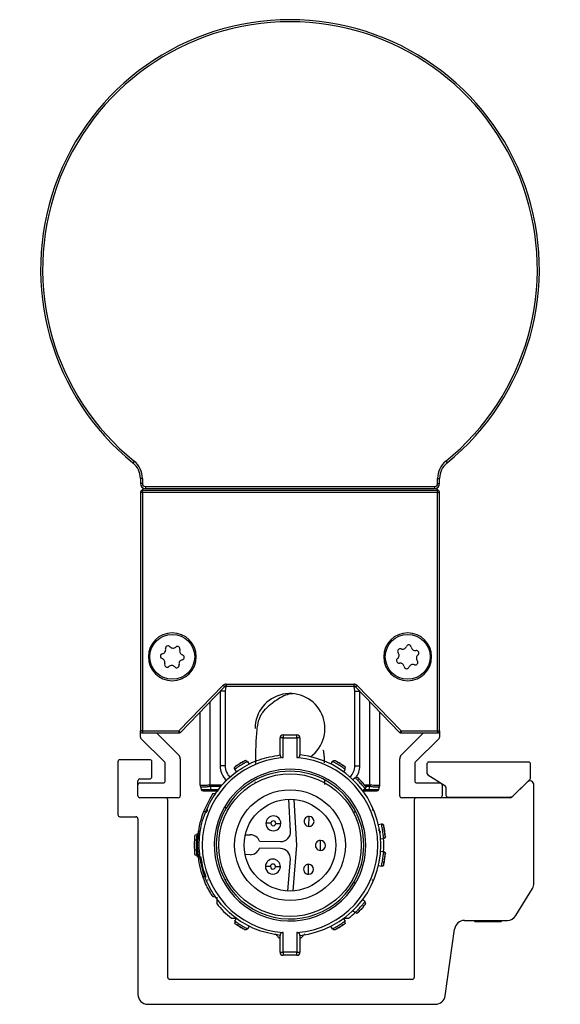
# Model space of a CAD drawing. Header units: millimetres. Extents: x -791 to 2460, y 405 to 804.
# Tile 1 of 14: x -791 to -737, y 570 to 669. Entities that reach past the tile are written whole.
import ezdxf

# ---------------------------------------------------------------- set-up
doc = ezdxf.new("R2010")
doc.units = ezdxf.units.MM

# ---------------------------------------------------------------- blocks, each defined once
blk = doc.blocks.new('Drawing View3')
at = {"color": 7, "linetype": 'Continuous', "lineweight": 25}
for p, q in [((-15.922, 23.298), (-16.048, 23.143)), ((15.307, 23.298), (15.433, 23.143)), ((-15.108, 21.589), (-15.308, 21.589)), ((-15.308, 21.589), (-15.308, 21.064)), ((-15.108, 21.064), (-15.308, 21.064)), ((-15.108, 21.589), (-15.108, 21.064)), ((-14.808, 20.764), (14.192, 20.764)), ((-14.808, 20.764), (-14.808, 20.564)), ((14.192, 20.764), (14.192, 20.564)), ((14.492, 21.064), (14.492, 21.589)), ((14.492, 21.589), (14.692, 21.589)), ((14.492, 21.064), (14.692, 21.064)), ((14.692, 21.064), (14.692, 21.589)), ((14.693, 21.064), (14.693, 21.589)), ((-15.307, 20.164), (-15.307, -3.736)), ((-15.107, 20.164), (-15.307, 20.164)), ((-15.107, 20.164), (-15.107, 20.364)), ((14.493, 20.364), (-15.107, 20.364)), ((14.493, 20.164), (-15.107, 20.164)), ((-15.107, 20.164), (-15.107, -3.736)), ((-14.808, 20.564), (14.192, 20.564)), ((14.493, 20.164), (14.493, 20.364)), ((14.493, -3.736), (14.493, 20.164)), ((14.493, 20.164), (14.693, 20.164)), ((14.693, -3.736), (14.693, 20.164)), ((-14.507, 3.698), (-14.357, 3.698)), ((-9.707, 3.698), (-9.857, 3.698)), ((9.093, 3.698), (9.243, 3.698)), ((13.893, 3.698), (13.743, 3.698)), ((-11.442, -3.736), (-7.01, 0.842)), ((-11.298, -3.875), (-6.866, 0.703)), ((-7.307, 0.247), (-7.307, -7.236)), ((-6.807, 0.264), (-7.291, 0.264)), ((-7.01, 0.842), (-6.866, 0.703)), ((-6.807, 0.264), (-6.807, -7.236)), ((-6.722, 0.964), (6.108, 0.964)), ((-6.722, 0.964), (-6.722, 0.764)), ((-6.722, 0.764), (6.108, 0.764)), ((6.108, 0.964), (6.108, 0.764)), ((6.193, -7.236), (6.193, 0.264)), ((6.193, 0.264), (6.677, 0.264)), ((6.395, 0.842), (6.252, 0.703)), ((6.252, 0.703), (10.684, -3.875)), ((6.395, 0.842), (10.828, -3.736)), ((6.693, -7.236), (6.693, 0.247)), ((-8.307, -9.171), (-8.307, -0.786)), ((7.693, -9.171), (7.693, -0.786)), ((-9.307, -9.171), (-9.307, -1.819)), ((8.693, -9.171), (8.693, -1.819)), ((-15.107, -3.736), (-15.307, -3.736)), ((-15.307, -4.353), (-15.307, -3.736)), ((-15.107, -3.736), (-11.442, -3.736)), ((-15.107, -3.736), (-15.107, -3.936)), ((-15.107, -3.936), (-11.442, -3.936)), ((-13.686, -3.936), (-11.454, -6.168)), ((-11.442, -3.736), (-11.442, -3.936)), ((-11.442, -3.736), (-11.298, -3.875)), ((10.828, -3.736), (10.684, -3.875)), ((10.828, -3.736), (14.493, -3.736)), ((10.828, -3.736), (10.828, -3.936)), ((10.828, -3.936), (14.493, -3.936)), ((10.839, -6.168), (13.071, -3.936)), ((14.493, -3.736), (14.693, -3.736)), ((14.493, -3.736), (14.493, -3.936)), ((14.693, -3.736), (14.693, -4.353)), ((-12.866, -6.877), (-15.249, -4.494)), ((-1.307, -6.137), (-1.307, -4.437)), ((-1.007, -4.437), (-1.307, -4.437)), ((-1.007, -4.137), (-1.007, -4.437)), ((-1.007, -4.137), (0.393, -4.137)), ((-1.007, -6.409), (-1.007, -4.437)), ((-1.007, -4.437), (0.393, -4.437)), ((0.393, -4.437), (0.393, -6.409)), ((0.693, -4.437), (0.393, -4.437)), ((0.693, -4.437), (0.693, -6.137)), ((14.634, -4.494), (12.251, -6.877)), ((-17.557, -6.819), (-17.557, -12.136)), ((-14.359, -6.619), (-17.357, -6.619)), ((-14.159, -8.336), (-14.159, -6.819)), ((-11.307, -6.522), (-11.307, -10.236)), ((-4.571, -6.789), (-4.406, -7.057)), ((3.792, -7.057), (3.956, -6.789)), ((4.144, -6.695), (4.142, -6.694)), ((10.693, -10.236), (10.693, -6.522)), ((23.617, -6.86), (13.604, -6.86)), ((-12.807, -8.736), (-12.807, -7.019)), ((-6.807, -7.236), (-7.307, -7.236)), ((-5.848, -7.362), (-5.85, -7.364)), ((-5.685, -7.841), (-5.85, -7.572)), ((5.235, -7.572), (5.071, -7.841)), ((6.193, -7.236), (6.693, -7.236)), ((12.193, -7.019), (12.193, -8.736)), ((13.404, -7.06), (13.404, -7.95)), ((23.817, -8.421), (23.817, -7.06)), ((-15.557, -9.136), (-15.557, -8.736)), ((-15.357, -8.536), (-14.359, -8.536)), ((-3.796, -8.823), (-3.796, -8.959)), ((3.183, -9.099), (3.18, -8.656)), ((5.988, -8.61), (6.224, -8.402)), ((13.498, -8.119), (15.224, -9.202)), ((23.461, -8.859), (21.936, -10.378)), ((22.1, -10.214), (23.759, -8.562)), ((-15.557, -10.236), (-15.557, -9.136)), ((-15.357, -8.936), (-13.007, -8.936)), ((-9.307, -9.169), (-9.303, -9.236)), ((-9.306, -9.203), (-9.303, -9.236)), ((-9.29, -9.301), (-9.213, -9.588)), ((-9.02, -9.736), (-8.98, -9.736)), ((-8.324, -9.301), (-8.247, -9.588)), ((-8.307, -9.3), (-8.322, -9.301)), ((-7.099, -9.171), (-8.307, -9.171)), ((-7.195, -9.3), (-8.307, -9.3)), ((-8.247, -9.736), (-8.247, -9.588)), ((-8.247, -9.588), (-7.41, -9.588)), ((-8.247, -9.736), (-7.521, -9.736)), ((7.218, -9.525), (6.982, -9.734)), ((6.984, -9.736), (7.633, -9.736)), ((7.147, -9.588), (7.633, -9.588)), ((7.693, -9.171), (7.178, -9.171)), ((7.693, -9.3), (7.26, -9.3)), ((7.633, -9.588), (7.71, -9.301)), ((7.693, -9.171), (7.693, -9.3)), ((7.71, -9.301), (7.693, -9.3)), ((8.599, -9.588), (8.675, -9.301)), ((8.689, -9.236), (8.693, -9.169)), ((8.693, -9.171), (8.693, -9.171)), ((12.393, -8.936), (14.743, -8.936)), ((14.943, -9.136), (14.943, -10.236)), ((15.318, -9.37), (15.323, -10.161)), ((24.143, -18.993), (24.143, -9.142)), ((-11.507, -10.436), (-15.357, -10.436)), ((-12.557, -28.436), (-12.557, -10.636)), ((-8.361, -10.531), (-8.973, -11.807)), ((-8.035, -10.007), (-8.361, -10.531)), ((-8.035, -10.007), (-7.793, -10.007)), ((-0.241, -13.767), (-0.415, -10.583)), ((0.086, -10.598), (0.337, -15.188)), ((14.743, -10.436), (10.893, -10.436)), ((12.143, -10.636), (12.143, -28.436)), ((21.795, -10.436), (14.743, -10.436)), ((15.523, -10.36), (21.747, -10.36)), ((18.043, -10.36), (18.043, -10.436)), ((21.043, -10.436), (21.043, -10.36)), ((-8.973, -11.807), (-8.758, -11.807)), ((-8.566, -11.691), (-8.705, -11.945)), ((-6.716, -11.481), (-6.889, -11.381)), ((6.195, -11.941), (6.114, -11.799)), ((-17.357, -12.336), (-15.757, -12.336)), ((-15.557, -12.536), (-15.557, -30.136)), ((1.595, -13.301), (1.605, -12.301)), ((-9.493, -13.731), (-9.607, -15.181)), ((8.551, -13.099), (8.863, -13.053)), ((9.055, -13.136), (9.055, -13.134)), ((-9.694, -14.681), (-9.894, -14.681)), ((-9.654, -14.181), (-9.855, -14.181)), ((-9.514, -13.998), (-9.648, -14.124)), ((-9.549, -14.147), (-9.607, -15.182)), ((-9.549, -14.147), (-9.348, -14.147)), ((-4.786, -14.134), (-4.296, -14.139)), ((-3.367, -14.799), (-1.25, -14.822)), ((2.737, -15.714), (2.748, -14.714)), ((9.084, -14.536), (8.773, -14.583)), ((-9.694, -15.681), (-9.894, -15.681)), ((-9.607, -15.181), (-9.493, -16.631)), ((-9.607, -15.182), (-9.407, -15.182)), ((-9.607, -15.182), (-9.549, -16.217)), ((-7.444, -15.181), (-7.457, -15.181)), ((-1.258, -15.521), (-3.374, -15.499)), ((0.337, -15.188), (-0.01, -19.772)), ((8.773, -15.78), (9.084, -15.827)), ((-9.654, -16.181), (-9.855, -16.181)), ((-9.648, -16.239), (-9.514, -16.365)), ((-9.549, -16.217), (-9.348, -16.217)), ((-4.318, -16.139), (-4.807, -16.134)), ((-0.512, -19.777), (-0.271, -16.597)), ((9.244, -15.963), (9.244, -15.961)), ((1.544, -18.101), (1.555, -17.101)), ((8.863, -17.31), (8.551, -17.264)), ((-9.07, -18.296), (-8.858, -18.296)), ((-6.728, -18.564), (-6.698, -18.618)), ((7.951, -18.626), (7.951, -18.672)), ((6.101, -18.881), (6.275, -18.981)), ((22.342, -22.247), (23.998, -19.511)), ((-7.786, -20.366), (-8.028, -20.366)), ((6.981, -20.63), (7.217, -20.839)), ((7.276, -21.045), (7.242, -21.111)), ((-5.85, -22.791), (-5.685, -22.522)), ((5.071, -22.522), (5.235, -22.791)), ((6.225, -21.96), (5.989, -21.752)), ((-4.759, -23.668), (-4.757, -23.669)), ((-4.406, -23.306), (-4.571, -23.574)), ((3.956, -23.574), (3.792, -23.306)), ((15.253, -30.275), (16.194, -23.59)), ((17.185, -22.73), (21.486, -22.73)), ((18.112, -22.73), (18.243, -22.86)), ((20.843, -22.86), (18.243, -22.86)), ((20.843, -22.86), (20.973, -22.73)), ((-1.307, -25.926), (-1.307, -24.226)), ((-1.007, -25.926), (-1.007, -23.954)), ((0.393, -23.954), (0.393, -25.926)), ((0.693, -24.226), (0.693, -25.926)), ((-1.307, -25.926), (-1.007, -25.926)), ((0.393, -25.926), (-1.007, -25.926)), ((0.393, -26.226), (-1.007, -26.226)), ((0.393, -26.226), (0.393, -25.926)), ((11.943, -28.636), (-12.357, -28.636)), ((-14.557, -31.136), (14.262, -31.136))]:
    blk.add_line(p, q, dxfattribs=at)
at = {"color": 7, "linetype": 'Continuous', "lineweight": 25, "flags": 128}
for points in [[(-6.721, 0.764), (-6.778, 0.556), (-6.807, 0.264)], [(6.193, 0.264), (6.164, 0.556), (6.107, 0.764)], [(0.393, -4.437), (0.393, -4.378), (0.393, -4.322), (0.393, -4.27), (0.393, -4.224), (0.393, -4.187), (0.393, -4.159), (0.393, -4.142), (0.393, -4.137)], [(-8.307, -9.171), (-8.307, -9.187), (-8.307, -9.203), (-8.307, -9.22), (-8.307, -9.236), (-8.307, -9.252), (-8.307, -9.268), (-8.307, -9.284), (-8.307, -9.3)], [(7.633, -9.736), (7.633, -9.734), (7.633, -9.726), (7.633, -9.713), (7.633, -9.695), (7.633, -9.673), (7.633, -9.648), (7.633, -9.619), (7.633, -9.588)], [(-2.227, -12.994), (-2.325, -12.993), (-2.419, -12.992), (-2.505, -12.991), (-2.581, -12.99), (-2.643, -12.99), (-2.689, -12.989), (-2.718, -12.989), (-2.727, -12.989)], [(-1.727, -12.999), (-1.63, -13), (-1.536, -13.001), (-1.45, -13.002), (-1.374, -13.003), (-1.312, -13.004), (-1.265, -13.004), (-1.237, -13.005), (-1.227, -13.005)], [(-2.273, -17.328), (-2.371, -17.327), (-2.464, -17.326), (-2.551, -17.325), (-2.627, -17.324), (-2.689, -17.324), (-2.735, -17.323), (-2.763, -17.323), (-2.773, -17.323)], [(-1.773, -17.333), (-1.675, -17.334), (-1.582, -17.335), (-1.495, -17.336), (-1.419, -17.337), (-1.357, -17.338), (-1.311, -17.338), (-1.283, -17.338), (-1.273, -17.338)], [(-1.007, -25.926), (-1.007, -25.985), (-1.007, -26.041), (-1.007, -26.093), (-1.007, -26.139), (-1.007, -26.176), (-1.007, -26.204), (-1.007, -26.221), (-1.007, -26.226)], [(0.393, -25.926), (0.451, -25.926), (0.508, -25.926), (0.559, -25.926), (0.605, -25.926), (0.642, -25.926), (0.67, -25.926), (0.687, -25.926), (0.693, -25.926)]]:
    blk.add_lwpolyline(points, dxfattribs=at)
at = {"color": 7, "linetype": 'Continuous', "lineweight": 25}
for centre, radius in [((-12.107, 3.698), 2.25), ((11.493, 3.698), 2.25), ((-0.307, -15.181), 7.15), ((-0.307, -15.181), 5.55), ((-0.307, -15.181), 4.6)]:
    blk.add_circle(centre, radius, dxfattribs=at)
for centre, radius, start, end in [((-0.308, 42.565), 25, 309.0228, 230.9772), ((-0.308, 42.565), 24.8, 309.0228, 230.9772), ((-17.308, 21.589), 2, 0, 50.9772), ((-17.308, 21.589), 2.2, 0, 50.9772), ((16.692, 21.589), 2.2, 129.0228, 180), ((16.692, 21.589), 2, 129.0228, 180), ((16.693, 21.589), 2, 129.02395, 180.00115), ((-14.808, 21.064), 0.5, 180, 270), ((-14.808, 21.064), 0.3, 180, 270), ((14.192, 21.064), 0.3, 270, 0), ((14.192, 21.064), 0.5, 270, 0), ((-15.107, 20.164), 0.2, 90, 180), ((-14.807, 20.064), 0.5, 92.02207, 150.15859), ((-14.807, 21.064), 0.5, 235.97178, 267.97793), ((14.193, 20.064), 0.5, 29.84141, 89.48046), ((14.493, 20.164), 0.2, 360, 90), ((-12.107, 3.698), 2.4, 0, 180), ((11.493, 3.698), 2.4, 0, 180), ((-13.056, 3.75), 0.25, 101.69612, 252.06389), ((-13.192, 4.406), 0.42, 281.69612, 12.06389), ((-12.537, 4.546), 0.25, 41.69612, 192.06389), ((-12.037, 4.991), 0.42, 221.69612, 312.06389), ((-11.588, 4.494), 0.25, 341.69612, 132.06389), ((-10.952, 4.284), 0.42, 161.69612, 252.06389), ((10.206, 3.844), 0.42, 308.33479, 38.70256), ((10.729, 4.263), 0.25, 68.33479, 218.70256), ((10.976, 4.886), 0.42, 248.33479, 338.70256), ((11.6, 4.642), 0.25, 8.33479, 158.70256), ((12.263, 4.739), 0.42, 188.33479, 278.70256), ((12.364, 4.077), 0.25, 308.33479, 98.70256), ((-12.107, 3.698), 2.4, 180, 0), ((-13.262, 3.113), 0.42, 341.69612, 72.06389), ((-12.626, 2.902), 0.25, 161.69612, 312.06389), ((-11.023, 2.991), 0.42, 101.69612, 192.06389), ((-11.158, 3.646), 0.25, 281.69612, 72.06389), ((11.493, 3.698), 2.4, 180, 0), ((10.621, 3.319), 0.25, 128.33479, 278.70256), ((10.723, 2.657), 0.42, 8.33479, 98.70256), ((12.257, 3.133), 0.25, 248.33479, 38.70256), ((12.78, 3.552), 0.42, 128.33479, 218.70256), ((-12.178, 2.405), 0.42, 41.69612, 132.06389), ((-11.678, 2.851), 0.25, 221.69612, 12.06389), ((11.386, 2.754), 0.25, 188.33479, 338.70256), ((12.01, 2.511), 0.42, 68.33479, 158.70256), ((-6.722, 0.564), 0.4, 90, 135.9254), ((-6.722, 0.564), 0.2, 90, 135.9254), ((-0.307, -3.486), 3.5, 306.02066, 180), ((6.108, 0.564), 0.4, 44.0746, 90), ((6.108, 0.564), 0.2, 44.0746, 90), ((-15.107, -3.736), 0.2, 180, 270), ((-11.442, -3.736), 0.2, 270, 315.9254), ((10.828, -3.736), 0.2, 224.0746, 270), ((14.493, -3.736), 0.2, 270, 0), ((-15.107, -4.353), 0.2, 180, 225), ((-1.007, -4.437), 0.3, 89.99997, 180), ((0.393, -4.437), 0.3, 360, 90.00004), ((14.493, -4.353), 0.2, 315, 360), ((-17.357, -6.819), 0.2, 90, 180), ((-14.359, -6.819), 0.2, 0, 90), ((-13.007, -7.019), 0.2, 0, 45), ((-11.807, -6.522), 0.5, 0, 45), ((-0.307, -15.182), 8.8, 94.56248, 265.43752), ((-0.307, -15.181), 8.8, 274.56251, 85.43749), ((-0.307, -15.181), 9.1, 276.30904, 83.69098), ((11.193, -6.522), 0.5, 135, 180), ((12.393, -7.019), 0.2, 135, 180), ((13.604, -7.06), 0.2, 90.00164, 180), ((23.617, -7.06), 0.2, 0, 90), ((-5.307, -7.236), 2, 180, 227.56994), ((-0.307, -15.181), 7.6, 330, 150), ((-5.307, -7.236), 1.5, 180, 230.24634), ((-0.307, -15.181), 7.4, 330, 150), ((4.693, -7.236), 1.5, 312.23873, 0), ((4.693, -7.236), 2, 322.59265, 0), ((-15.357, -8.736), 0.2, 90, 180), ((-14.359, -8.336), 0.2, 270, 0), ((-13.007, -8.736), 0.2, 270, 0), ((12.393, -8.736), 0.2, 180, 270), ((13.604, -7.95), 0.2, 180, 237.90688), ((23.743, -9.142), 0.4, 0, 134.88967), ((23.617, -8.421), 0.2, 314.88961, 0), ((-15.357, -9.136), 0.2, 90, 180), ((-8.807, -9.171), 0.5, 180, 195), ((-8.815, -9.174), 0.492, 179.75731, 194.99826), ((-9.02, -9.536), 0.2, 195, 270), ((6.135, -7.362), 14.588, 187.12412, 187.63671), ((-6.75, -7.362), 14.589, 352.3633, 352.87589), ((8.405, -9.536), 0.2, 270, 345), ((8.2, -9.174), 0.492, 345.00174, 0.24269), ((8.193, -9.171), 0.5, 345, 0), ((14.743, -9.136), 0.2, 0, 90), ((15.118, -9.371), 0.2, 0.37164, 57.90688), ((-15.357, -10.236), 0.2, 180, 270), ((-12.757, -10.636), 0.2, 0, 90), ((-11.507, -10.236), 0.2, 270, 360), ((10.893, -10.236), 0.2, 180, 270), ((12.343, -10.636), 0.2, 90, 180), ((14.743, -10.236), 0.2, 270, 360), ((15.523, -10.16), 0.2, 180.37392, 270), ((21.747, -9.86), 0.5, 270, 314.8898), ((21.795, -10.236), 0.2, 270, 314.88967), ((-0.307, -15.181), 9.3, 158.72386, 173.6126), ((-0.307, -15.181), 7.6, 150, 330), ((-0.307, -15.181), 7.4, 150, 330), ((-17.357, -12.136), 0.2, 180, 270), ((-15.757, -12.536), 0.2, 0, 90), ((-1.977, -12.997), 0.75, 359.3969, 179.3969), ((-1.977, -12.997), 0.25, 359.3969, 179.3969), ((1.6, -12.801), 0.5, 89.3969, 269.3969), ((1.6, -12.801), 0.5, 269.3969, 89.3969), ((-1.977, -12.997), 0.75, 179.3969, 359.3969), ((-1.977, -12.997), 0.25, 179.3969, 359.3969), ((-1.24, -13.822), 1, 269.3969, 3.12517), ((-0.307, -15.181), 9.6, 177.01449, 182.98551), ((-0.307, -15.181), 9.6, 174.02084, 177.01449), ((-0.307, -15.181), 9.4, 173.54253, 186.4574), ((-4.307, -15.139), 1, 19.88422, 89.3969), ((2.743, -15.214), 0.5, 89.3969, 269.3969), ((2.743, -15.214), 0.5, 269.3969, 89.3969), ((-0.307, -15.181), 9.4, 355.97084, 4.24355), ((-0.307, -15.181), 9.6, 182.98551, 185.97916), ((-4.307, -15.139), 1, 269.3969, 338.90959), ((-1.268, -16.521), 1, 355.66864, 89.3969), ((-0.307, -15.181), 9.3, 187.40695, 201.71175), ((-2.023, -17.331), 0.75, 359.3969, 179.3969), ((-2.023, -17.331), 0.75, 179.3969, 359.3969), ((-2.023, -17.331), 0.25, 359.3969, 179.3969), ((-2.023, -17.331), 0.25, 179.3969, 359.3969), ((1.55, -17.601), 0.5, 89.3969, 269.3969), ((1.55, -17.601), 0.5, 269.3969, 89.3969), ((23.143, -18.993), 1, 328.80817, 0), ((-0.307, -15.181), 9.4, 218.54256, 231.29574), ((-0.307, -15.181), 9.4, 308.70418, 314.41529), ((21.486, -21.73), 1, 270, 328.80817), ((17.185, -23.73), 1, 90, 171.98093), ((-1.007, -25.926), 0.3, 180.00105, 270.00004), ((0.393, -25.926), 0.3, 269.99993, 359.99952), ((-12.357, -28.436), 0.2, 180, 270), ((11.943, -28.436), 0.2, 270, 0), ((-14.557, -30.136), 1, 180, 270), ((14.262, -30.136), 1, 270, 351.98093)]:
    blk.add_arc(centre, radius, start, end, dxfattribs=at)
for points, knots in [([(0, 0), (-0.179, -0.01), (-0.496, -0.029), (-1.179, -0.343), (-1.837, -0.755), (-2.357, -1.163), (-2.698, -1.473), (-2.949, -1.73), (-3.115, -1.951), (-3.258, -2.178), (-3.395, -2.472), (-3.554, -2.962), (-3.636, -3.533), (-3.718, -4.478), (-3.761, -5.639), (-3.773, -6.568), (-3.779, -6.993)], [0, 0, 0, 0, 0.132508, 0.233433, 0.307086, 0.336031, 0.361528, 0.385426, 0.396701, 0.408072, 0.433216, 0.464268, 0.549606, 0.661187, 0.844991, 1, 1, 1, 1]), ([(3.156, -6.945), (3.155, -6.9), (3.15, -6.625), (3.133, -6.259), (3.09, -5.892), (3.063, -5.678), (3.002, -5.687), (2.986, -5.69)], [0, 0, 0, 0, 0.066552, 0.408731, 0.691432, 0.920511, 1, 1, 1, 1]), ([(-4.624, -6.818), (-4.637, -6.825), (-4.671, -6.844), (-4.759, -6.894), (-4.875, -6.961), (-5.029, -7.052), (-5.219, -7.166), (-5.408, -7.284), (-5.558, -7.38), (-5.671, -7.453), (-5.759, -7.512), (-5.832, -7.56), (-5.843, -7.568), (-5.85, -7.572)], [0, 0, 0, 0, 0.056418, 0.142667, 0.228845, 0.305282, 0.428447, 0.55163, 0.628055, 0.714208, 0.800392, 0.876834, 1, 1, 1, 1]), ([(-4.836, -6.717), (-4.843, -6.721), (-4.858, -6.729), (-4.973, -6.791), (-5.135, -6.883), (-5.324, -6.995), (-5.51, -7.112), (-5.665, -7.215), (-5.772, -7.289), (-5.787, -7.299), (-5.794, -7.304)], [0, 0, 0, 0, 0.1241056, 0.2487344, 0.3741106, 0.4999986, 0.625886, 0.7512626, 0.8758895, 1, 1, 1, 1]), ([(-4.928, -6.783), (-4.97, -6.806), (-5.054, -6.853), (-5.209, -6.944), (-5.369, -7.041), (-5.509, -7.13), (-5.581, -7.179), (-5.61, -7.198)], [0, 0, 0, 0, 0.213637, 0.428164, 0.643258, 0.858498, 1, 1, 1, 1]), ([(-4.875, -6.738), (-4.88, -6.741), (-4.889, -6.747), (-4.927, -6.781), (-4.983, -6.833), (-5.035, -6.883), (-5.061, -6.909)], [0, 0, 0, 0, 0.227909, 0.471045, 0.728937, 1, 1, 1, 1]), ([(-4.836, -6.717), (-4.812, -6.706), (-4.781, -6.691), (-4.747, -6.695), (-4.738, -6.696)], [0, 0, 0, 0, 0.744505, 1, 1, 1, 1]), ([(-4.718, -6.725), (-4.715, -6.716), (-4.71, -6.697), (-4.728, -6.695), (-4.738, -6.693)], [0, 0, 0, 0, 0.443444, 1, 1, 1, 1]), ([(-4.615, -6.827), (-4.622, -6.816), (-4.635, -6.794), (-4.662, -6.766), (-4.694, -6.742), (-4.718, -6.732), (-4.731, -6.726)], [0, 0, 0, 0, 0.232664, 0.479578, 0.736995, 1, 1, 1, 1]), ([(-4.571, -6.789), (-4.575, -6.791), (-4.58, -6.793), (-4.618, -6.815), (-4.624, -6.818)], [0, 0, 0, 0, 0.859949, 1, 1, 1, 1]), ([(-4.624, -6.818), (-4.618, -6.815), (-4.58, -6.793), (-4.575, -6.791), (-4.571, -6.789)], [0, 0, 0, 0, 0.139413, 1, 1, 1, 1]), ([(-1.307, -6.137), (-1.304, -6.172), (-1.297, -6.237), (-1.248, -6.318), (-1.181, -6.375), (-1.098, -6.409), (-1.037, -6.409), (-1.007, -6.409)], [0, 0, 0, 0, 0.26755, 0.49241, 0.671737, 0.844592, 1, 1, 1, 1]), ([(0.393, -6.409), (0.418, -6.41), (0.469, -6.41), (0.544, -6.386), (0.617, -6.337), (0.68, -6.252), (0.688, -6.178), (0.693, -6.137)], [0, 0, 0, 0, 0.131935, 0.273337, 0.43979, 0.689197, 1, 1, 1, 1]), ([(5.185, -7.538), (5.173, -7.53), (5.14, -7.508), (5.056, -7.453), (4.943, -7.38), (4.793, -7.284), (4.605, -7.166), (4.414, -7.052), (4.261, -6.961), (4.143, -6.894), (4.052, -6.842), (3.975, -6.799), (3.964, -6.792), (3.956, -6.789)], [0, 0, 0, 0, 0.056418, 0.142667, 0.228845, 0.305282, 0.428447, 0.55163, 0.628055, 0.714208, 0.800392, 0.876834, 1, 1, 1, 1]), ([(4.399, -6.833), (4.383, -6.823), (4.319, -6.787), (4.235, -6.742), (4.157, -6.701), (4.147, -6.696), (4.142, -6.694)], [0, 0, 0, 0, 0.102591, 0.402079, 0.701041, 1, 1, 1, 1]), ([(5.179, -7.304), (5.172, -7.299), (5.158, -7.289), (5.05, -7.215), (4.895, -7.112), (4.709, -6.995), (4.52, -6.883), (4.359, -6.791), (4.244, -6.729), (4.229, -6.721), (4.221, -6.717)], [0, 0, 0, 0, 0.124106, 0.248734, 0.374111, 0.499999, 0.625886, 0.751263, 0.875889, 1, 1, 1, 1]), ([(5.078, -7.251), (5.038, -7.224), (4.959, -7.171), (4.807, -7.074), (4.648, -6.976), (4.505, -6.892), (4.429, -6.849), (4.399, -6.833)], [0, 0, 0, 0, 0.213637, 0.428164, 0.643258, 0.858498, 1, 1, 1, 1]), ([(-5.61, -7.198), (-5.625, -7.208), (-5.687, -7.249), (-5.765, -7.303), (-5.836, -7.353), (-5.845, -7.36), (-5.85, -7.364)], [0, 0, 0, 0, 0.102591, 0.402079, 0.701041, 1, 1, 1, 1]), ([(5.142, -7.278), (5.138, -7.276), (5.128, -7.27), (5.081, -7.251), (5.009, -7.225), (4.941, -7.202), (4.906, -7.19)], [0, 0, 0, 0, 0.227909, 0.471045, 0.728937, 1, 1, 1, 1]), ([(5.179, -7.304), (5.2, -7.32), (5.227, -7.341), (5.239, -7.373), (5.242, -7.381)], [0, 0, 0, 0, 0.7445049, 1, 1, 1, 1]), ([(5.181, -7.55), (5.188, -7.54), (5.201, -7.518), (5.214, -7.481), (5.221, -7.442), (5.219, -7.415), (5.218, -7.401)], [0, 0, 0, 0, 0.232664, 0.479578, 0.736995, 1, 1, 1, 1]), ([(5.235, -7.572), (5.231, -7.569), (5.227, -7.566), (5.19, -7.542), (5.185, -7.538)], [0, 0, 0, 0, 0.859949, 1, 1, 1, 1]), ([(5.185, -7.538), (5.19, -7.542), (5.227, -7.566), (5.231, -7.569), (5.235, -7.572)], [0, 0, 0, 0, 0.139413, 1, 1, 1, 1]), ([(5.226, -7.412), (5.234, -7.411), (5.253, -7.407), (5.248, -7.389), (5.244, -7.38)], [0, 0, 0, 0, 0.443444, 1, 1, 1, 1]), ([(6.266, -8.445), (6.262, -8.441), (6.231, -8.409), (6.227, -8.405), (6.224, -8.402)], [0, 0, 0, 0, 0.13961, 1, 1, 1, 1]), ([(6.395, -8.389), (6.382, -8.391), (6.355, -8.393), (6.317, -8.407), (6.283, -8.426), (6.264, -8.443), (6.255, -8.451)], [0, 0, 0, 0, 0.263005, 0.520422, 0.767336, 1, 1, 1, 1]), ([(7.218, -9.525), (7.213, -9.519), (7.205, -9.508), (7.149, -9.441), (7.082, -9.359), (6.995, -9.256), (6.88, -9.121), (6.734, -8.953), (6.585, -8.788), (6.465, -8.657), (6.373, -8.558), (6.303, -8.484), (6.277, -8.456), (6.266, -8.445)], [0, 0, 0, 0, 0.123163, 0.199566, 0.285687, 0.371738, 0.448073, 0.571108, 0.694243, 0.770709, 0.856967, 0.943397, 1, 1, 1, 1]), ([(6.413, -8.36), (6.403, -8.358), (6.385, -8.356), (6.384, -8.375), (6.384, -8.384)], [0, 0, 0, 0, 0.552784, 1, 1, 1, 1]), ([(6.412, -8.363), (6.42, -8.364), (6.453, -8.37), (6.479, -8.393), (6.498, -8.411)], [0, 0, 0, 0, 0.247409, 1, 1, 1, 1]), ([(7.243, -9.252), (7.237, -9.245), (7.227, -9.232), (7.145, -9.129), (7.027, -8.986), (6.883, -8.82), (6.736, -8.657), (6.608, -8.522), (6.516, -8.429), (6.504, -8.417), (6.498, -8.411)], [0, 0, 0, 0, 0.124111, 0.248737, 0.374114, 0.500001, 0.625889, 0.751266, 0.875894, 1, 1, 1, 1]), ([(6.658, -8.66), (6.64, -8.628), (6.605, -8.565), (6.567, -8.498), (6.54, -8.455), (6.533, -8.447), (6.53, -8.442)], [0, 0, 0, 0, 0.271063, 0.528955, 0.772092, 1, 1, 1, 1]), ([(6.894, -8.856), (6.859, -8.816), (6.783, -8.73), (6.667, -8.605), (6.601, -8.535), (6.568, -8.501)], [0, 0, 0, 0, 0.299364, 0.650411, 1, 1, 1, 1]), ([(7.279, -9.326), (7.276, -9.321), (7.269, -9.312), (7.216, -9.244), (7.137, -9.144), (7.033, -9.017), (6.948, -8.917), (6.9, -8.863), (6.894, -8.856)], [0, 0, 0, 0, 0.1937901, 0.3875821, 0.5817153, 0.7762161, 0.9709179, 1, 1, 1, 1]), ([(-9.307, -9.172), (-9.307, -9.171), (-9.307, -9.171), (-9.307, -9.171), (-9.307, -9.171)], [0, 0, 0, 0, 0.56007, 1, 1, 1, 1]), ([(-8.341, -9.172), (-8.408, -9.176), (-8.542, -9.183), (-8.789, -9.194), (-9.044, -9.198), (-9.255, -9.192), (-9.289, -9.178), (-9.307, -9.172)], [0, 0, 0, 0, 0.135648, 0.267867, 0.520983, 0.753311, 1, 1, 1, 1]), ([(-8.324, -9.301), (-8.391, -9.313), (-8.522, -9.336), (-8.766, -9.366), (-9.02, -9.379), (-9.233, -9.36), (-9.271, -9.321), (-9.29, -9.301)], [0, 0, 0, 0, 0.135621, 0.267831, 0.520984, 0.753366, 1, 1, 1, 1]), ([(-9.213, -9.588), (-9.208, -9.591), (-9.198, -9.598), (-9.129, -9.604), (-9.027, -9.607), (-8.862, -9.608), (-8.602, -9.604), (-8.368, -9.594), (-8.247, -9.588)], [0, 0, 0, 0, 0.139968, 0.27569, 0.407552, 0.535976, 0.760473, 1, 1, 1, 1]), ([(-9.134, -9.61), (-9.129, -9.622), (-9.117, -9.656), (-9.091, -9.68), (-9.075, -9.695)], [0, 0, 0, 0, 0.3658276, 1, 1, 1, 1]), ([(-8.918, -9.646), (-8.954, -9.655), (-9.024, -9.673), (-9.082, -9.694), (-9.09, -9.705), (-9.094, -9.709)], [0, 0, 0, 0, 0.368521, 0.727751, 1, 1, 1, 1]), ([(-9.02, -9.736), (-9.012, -9.736), (-8.997, -9.736), (-8.882, -9.736), (-8.716, -9.736), (-8.5, -9.736), (-8.334, -9.736), (-8.247, -9.736)], [0, 0, 0, 0, 0.208443, 0.408034, 0.590919, 0.785161, 1, 1, 1, 1]), ([(-8.962, -9.736), (-8.95, -9.736), (-8.925, -9.735), (-8.846, -9.727), (-8.738, -9.714), (-8.643, -9.702), (-8.595, -9.695)], [0, 0, 0, 0, 0.235869, 0.481364, 0.736355, 1, 1, 1, 1]), ([(-8.844, -9.726), (-8.802, -9.726), (-8.72, -9.726), (-8.571, -9.726), (-8.412, -9.726), (-8.302, -9.726), (-8.247, -9.727)], [0, 0, 0, 0, 0.250282, 0.50031, 0.750279, 1, 1, 1, 1]), ([(-8.307, -9.171), (-8.313, -9.171), (-8.325, -9.171), (-8.336, -9.171), (-8.341, -9.172)], [0, 0, 0, 0, 0.559896, 1, 1, 1, 1]), ([(7.278, -9.326), (7.282, -9.348), (7.29, -9.396), (7.269, -9.469), (7.235, -9.506), (7.218, -9.525)], [0, 0, 0, 0, 0.311528, 0.655764, 1, 1, 1, 1]), ([(7.633, -9.588), (7.701, -9.591), (7.835, -9.597), (8.084, -9.606), (8.342, -9.609), (8.554, -9.604), (8.583, -9.594), (8.599, -9.588)], [0, 0, 0, 0, 0.135536, 0.266986, 0.517817, 0.751089, 1, 1, 1, 1]), ([(7.633, -9.736), (7.713, -9.736), (7.871, -9.736), (8.084, -9.736), (8.256, -9.736), (8.38, -9.736), (8.397, -9.736), (8.405, -9.736)], [0, 0, 0, 0, 0.197867, 0.390487, 0.574641, 0.776473, 1, 1, 1, 1]), ([(7.726, -9.172), (7.72, -9.171), (7.709, -9.171), (7.698, -9.171), (7.693, -9.171)], [0, 0, 0, 0, 0.560071, 1, 1, 1, 1]), ([(8.675, -9.301), (8.668, -9.313), (8.653, -9.337), (8.557, -9.367), (8.367, -9.379), (8.057, -9.359), (7.828, -9.321), (7.71, -9.301)], [0, 0, 0, 0, 0.139145, 0.274766, 0.534321, 0.760175, 1, 1, 1, 1]), ([(8.692, -9.172), (8.686, -9.176), (8.673, -9.184), (8.58, -9.194), (8.39, -9.198), (8.078, -9.191), (7.846, -9.178), (7.726, -9.172)], [0, 0, 0, 0, 0.139139, 0.274758, 0.534322, 0.760258, 1, 1, 1, 1]), ([(8.693, -9.171), (8.693, -9.171), (8.693, -9.171), (8.692, -9.171), (8.692, -9.172)], [0, 0, 0, 0, 0.559896, 1, 1, 1, 1]), ([(-8.558, -11.69), (-8.559, -11.689), (-8.56, -11.686), (-8.564, -11.689), (-8.566, -11.691)], [0, 0, 0, 0, 0.500602, 1, 1, 1, 1]), ([(7.953, -11.693), (7.951, -11.691), (7.946, -11.686), (7.945, -11.688), (7.944, -11.689)], [0, 0, 0, 0, 0.483177, 1, 1, 1, 1]), ([(8.787, -13.891), (8.781, -13.885), (8.709, -13.816), (8.635, -13.746), (8.567, -13.681)], [0, 0, 0, 0, 0.076837, 1, 1, 1, 1]), ([(9.078, -14.476), (9.077, -14.461), (9.072, -14.422), (9.061, -14.322), (9.044, -14.189), (9.021, -14.012), (8.99, -13.792), (8.955, -13.572), (8.926, -13.397), (8.902, -13.264), (8.883, -13.16), (8.867, -13.074), (8.864, -13.061), (8.863, -13.053)], [0, 0, 0, 0, 0.056418, 0.142667, 0.228845, 0.305282, 0.428447, 0.55163, 0.628055, 0.714208, 0.800392, 0.876834, 1, 1, 1, 1]), ([(9.114, -13.42), (9.11, -13.402), (9.097, -13.329), (9.077, -13.236), (9.059, -13.15), (9.056, -13.14), (9.055, -13.134)], [0, 0, 0, 0, 0.102591, 0.402079, 0.701041, 1, 1, 1, 1]), ([(9.254, -14.32), (9.253, -14.312), (9.252, -14.295), (9.239, -14.165), (9.218, -13.98), (9.188, -13.762), (9.153, -13.545), (9.119, -13.363), (9.093, -13.235), (9.09, -13.218), (9.088, -13.209)], [0, 0, 0, 0, 0.124106, 0.248734, 0.374111, 0.499999, 0.625886, 0.751263, 0.875889, 1, 1, 1, 1]), ([(9.229, -14.209), (9.224, -14.162), (9.214, -14.067), (9.191, -13.888), (9.164, -13.703), (9.136, -13.539), (9.12, -13.454), (9.114, -13.42)], [0, 0, 0, 0, 0.213637, 0.4281642, 0.6432582, 0.8584982, 1, 1, 1, 1]), ([(9.067, -14.48), (9.079, -14.479), (9.104, -14.475), (9.141, -14.462), (9.176, -14.441), (9.195, -14.423), (9.204, -14.413)], [0, 0, 0, 0, 0.232664, 0.479578, 0.736995, 1, 1, 1, 1]), ([(9.084, -14.536), (9.084, -14.531), (9.084, -14.526), (9.079, -14.482), (9.078, -14.476)], [0, 0, 0, 0, 0.859949, 1, 1, 1, 1]), ([(9.078, -14.476), (9.079, -14.482), (9.084, -14.526), (9.084, -14.531), (9.084, -14.536)], [0, 0, 0, 0, 0.139413, 1, 1, 1, 1]), ([(9.25, -14.276), (9.249, -14.271), (9.247, -14.259), (9.231, -14.211), (9.205, -14.139), (9.179, -14.072), (9.166, -14.038)], [0, 0, 0, 0, 0.227909, 0.471045, 0.728937, 1, 1, 1, 1]), ([(9.201, -14.426), (9.207, -14.431), (9.223, -14.443), (9.232, -14.428), (9.238, -14.42)], [0, 0, 0, 0, 0.443444, 1, 1, 1, 1]), ([(9.254, -14.32), (9.255, -14.346), (9.256, -14.381), (9.239, -14.411), (9.235, -14.418)], [0, 0, 0, 0, 0.744506, 1, 1, 1, 1]), ([(-8.705, -18.418), (-8.81, -18.134), (-9.019, -17.569), (-9.163, -16.735), (-9.235, -16.321)], [0, 0, 0, 0, 0.503572, 1, 1, 1, 1]), ([(8.874, -17.251), (8.877, -17.236), (8.884, -17.198), (8.903, -17.098), (8.926, -16.966), (8.955, -16.79), (8.99, -16.571), (9.021, -16.351), (9.044, -16.174), (9.061, -16.04), (9.073, -15.935), (9.083, -15.848), (9.084, -15.835), (9.084, -15.827)], [0, 0, 0, 0, 0.056418, 0.142667, 0.228845, 0.305282, 0.428447, 0.55163, 0.628055, 0.714208, 0.800392, 0.876834, 1, 1, 1, 1]), ([(9.088, -17.154), (9.09, -17.145), (9.093, -17.128), (9.119, -17), (9.153, -16.818), (9.188, -16.601), (9.218, -16.383), (9.239, -16.198), (9.252, -16.068), (9.253, -16.051), (9.254, -16.042)], [0, 0, 0, 0, 0.124106, 0.248734, 0.374111, 0.499999, 0.625886, 0.751263, 0.875889, 1, 1, 1, 1]), ([(9.097, -17.04), (9.106, -16.993), (9.124, -16.899), (9.154, -16.722), (9.182, -16.537), (9.204, -16.372), (9.213, -16.286), (9.217, -16.252)], [0, 0, 0, 0, 0.213637, 0.428164, 0.643258, 0.858498, 1, 1, 1, 1]), ([(9.217, -16.252), (9.219, -16.233), (9.227, -16.16), (9.236, -16.065), (9.243, -15.978), (9.244, -15.966), (9.244, -15.961)], [0, 0, 0, 0, 0.102591, 0.402079, 0.701041, 1, 1, 1, 1]), ([(8.862, -17.252), (8.874, -17.254), (8.899, -17.258), (8.938, -17.255), (8.978, -17.246), (9.001, -17.234), (9.013, -17.228)], [0, 0, 0, 0, 0.232664, 0.479578, 0.736995, 1, 1, 1, 1]), ([(8.863, -17.31), (8.864, -17.306), (8.865, -17.3), (8.873, -17.257), (8.874, -17.251)], [0, 0, 0, 0, 0.859949, 1, 1, 1, 1]), ([(8.874, -17.251), (8.873, -17.257), (8.865, -17.3), (8.864, -17.306), (8.863, -17.31)], [0, 0, 0, 0, 0.139413, 1, 1, 1, 1]), ([(9.006, -17.239), (9.011, -17.246), (9.022, -17.262), (9.036, -17.25), (9.043, -17.244)], [0, 0, 0, 0, 0.443444, 1, 1, 1, 1]), ([(9.088, -17.154), (9.081, -17.179), (9.072, -17.212), (9.047, -17.235), (9.041, -17.241)], [0, 0, 0, 0, 0.744506, 1, 1, 1, 1]), ([(9.097, -17.11), (9.098, -17.104), (9.099, -17.093), (9.098, -17.042), (9.094, -16.966), (9.089, -16.894), (9.086, -16.857)], [0, 0, 0, 0, 0.227909, 0.471045, 0.728937, 1, 1, 1, 1]), ([(-8.028, -20.366), (-8.036, -20.354), (-8.053, -20.329), (-8.186, -20.126), (-8.381, -19.805), (-8.608, -19.386), (-8.782, -19.017), (-8.893, -18.757), (-8.959, -18.594), (-9.01, -18.461), (-9.045, -18.367), (-9.066, -18.307), (-9.069, -18.299), (-9.07, -18.296)], [0, 0, 0, 0, 0.101914, 0.214829, 0.346939, 0.490821, 0.631706, 0.697116, 0.762183, 0.823721, 0.884692, 0.942289, 1, 1, 1, 1]), ([(-8.567, -18.67), (-8.565, -18.672), (-8.561, -18.677), (-8.559, -18.675), (-8.558, -18.674)], [0, 0, 0, 0, 0.483169, 1, 1, 1, 1]), ([(-6.517, -18.74), (-6.53, -18.728), (-6.55, -18.71), (-6.574, -18.701), (-6.582, -18.698)], [0, 0, 0, 0, 0.6666667, 1, 1, 1, 1]), ([(7.944, -18.673), (7.944, -18.674), (7.946, -18.677), (7.95, -18.674), (7.951, -18.672)], [0, 0, 0, 0, 0.5006137, 1, 1, 1, 1]), ([(-7.643, -20.396), (-7.646, -20.515), (-7.651, -20.731), (-7.657, -20.944), (-7.659, -21.039)], [0, 0, 0, 0, 0.5537923, 1, 1, 1, 1]), ([(6.267, -21.916), (6.278, -21.905), (6.305, -21.877), (6.374, -21.804), (6.465, -21.706), (6.586, -21.575), (6.734, -21.41), (6.88, -21.242), (6.996, -21.106), (7.082, -21.004), (7.147, -20.925), (7.172, -20.894), (7.183, -20.881)], [0, 0, 0, 0, 0.066361, 0.165084, 0.265354, 0.354313, 0.497732, 0.640897, 0.72992, 0.830381, 0.929742, 1, 1, 1, 1]), ([(7.242, -21.111), (7.238, -21.117), (7.229, -21.129), (7.149, -21.229), (7.033, -21.37), (6.889, -21.537), (6.74, -21.702), (6.61, -21.839), (6.518, -21.933), (6.505, -21.945), (6.499, -21.952)], [0, 0, 0, 0, 0.120411, 0.243943, 0.369922, 0.495539, 0.623004, 0.749648, 0.875959, 1, 1, 1, 1]), ([(6.532, -21.918), (6.536, -21.914), (6.543, -21.905), (6.57, -21.862), (6.609, -21.796), (6.644, -21.733), (6.661, -21.7)], [0, 0, 0, 0, 0.227705, 0.470763, 0.728724, 1, 1, 1, 1]), ([(7.022, -21.292), (7.051, -21.271), (7.108, -21.23), (7.168, -21.186), (7.206, -21.156), (7.213, -21.148), (7.216, -21.145)], [0, 0, 0, 0, 0.27126, 0.52922, 0.772291, 1, 1, 1, 1]), ([(7.253, -21.005), (7.25, -20.992), (7.244, -20.965), (7.226, -20.929), (7.203, -20.897), (7.184, -20.88), (7.175, -20.872)], [0, 0, 0, 0, 0.263105, 0.520587, 0.767477, 1, 1, 1, 1]), ([(7.183, -20.881), (7.186, -20.878), (7.213, -20.845), (7.216, -20.84), (7.219, -20.837)], [0, 0, 0, 0, 0.112859, 1, 1, 1, 1]), ([(7.278, -21.044), (7.279, -21.033), (7.283, -21.01), (7.269, -20.998), (7.251, -21.004), (7.249, -21.004)], [0, 0, 0, 0, 0.457299, 0.9372, 1, 1, 1, 1]), ([(-6.185, -22.517), (-6.061, -22.517), (-5.896, -22.517), (-5.728, -22.517), (-5.687, -22.517)], [0, 0, 0, 0, 0.75259, 1, 1, 1, 1]), ([(5.072, -22.517), (5.14, -22.517), (5.308, -22.517), (5.473, -22.517), (5.571, -22.517)], [0, 0, 0, 0, 0.406543, 1, 1, 1, 1]), ([(6.225, -21.96), (6.228, -21.957), (6.233, -21.953), (6.263, -21.921), (6.267, -21.916)], [0, 0, 0, 0, 0.868204, 1, 1, 1, 1]), ([(6.254, -21.913), (6.263, -21.921), (6.282, -21.938), (6.317, -21.957), (6.352, -21.97), (6.375, -21.972), (6.385, -21.973)], [0, 0, 0, 0, 0.24827, 0.511897, 0.786846, 1, 1, 1, 1]), ([(6.257, -21.91), (6.266, -21.919), (6.285, -21.936), (6.319, -21.955), (6.357, -21.969), (6.384, -21.971), (6.397, -21.972)], [0, 0, 0, 0, 0.232504, 0.479389, 0.736878, 1, 1, 1, 1]), ([(6.383, -21.98), (6.383, -21.989), (6.384, -22.008), (6.402, -22.006), (6.412, -22.004)], [0, 0, 0, 0, 0.445514, 1, 1, 1, 1]), ([(6.385, -21.979), (6.385, -21.987), (6.385, -22.006), (6.403, -22.004), (6.413, -22.003)], [0, 0, 0, 0, 0.432994, 1, 1, 1, 1]), ([(6.499, -21.952), (6.48, -21.969), (6.454, -21.992), (6.421, -21.998), (6.412, -21.999)], [0, 0, 0, 0, 0.747487, 1, 1, 1, 1]), ([(-5.84, -22.95), (-5.848, -22.952), (-5.868, -22.956), (-5.862, -22.973), (-5.859, -22.983)], [0, 0, 0, 0, 0.443443, 1, 1, 1, 1]), ([(-5.794, -23.059), (-5.814, -23.043), (-5.841, -23.022), (-5.853, -22.99), (-5.856, -22.982)], [0, 0, 0, 0, 0.7445043, 1, 1, 1, 1]), ([(-5.85, -22.791), (-5.846, -22.794), (-5.841, -22.797), (-5.805, -22.821), (-5.8, -22.824)], [0, 0, 0, 0, 0.859949, 1, 1, 1, 1]), ([(-5.8, -22.824), (-5.805, -22.821), (-5.841, -22.797), (-5.846, -22.794), (-5.85, -22.791)], [0, 0, 0, 0, 0.139413, 1, 1, 1, 1]), ([(-5.796, -22.813), (-5.802, -22.823), (-5.816, -22.845), (-5.829, -22.882), (-5.836, -22.921), (-5.833, -22.948), (-5.832, -22.962)], [0, 0, 0, 0, 0.232664, 0.479578, 0.736995, 1, 1, 1, 1]), ([(-5.8, -22.824), (-5.787, -22.833), (-5.755, -22.855), (-5.67, -22.91), (-5.558, -22.983), (-5.407, -23.079), (-5.219, -23.197), (-5.028, -23.311), (-4.875, -23.402), (-4.758, -23.469), (-4.666, -23.521), (-4.59, -23.564), (-4.578, -23.571), (-4.571, -23.574)], [0, 0, 0, 0, 0.056418, 0.142667, 0.228845, 0.305282, 0.428447, 0.55163, 0.628055, 0.714208, 0.800392, 0.876834, 1, 1, 1, 1]), ([(-5.794, -23.059), (-5.787, -23.064), (-5.772, -23.074), (-5.665, -23.148), (-5.51, -23.25), (-5.324, -23.368), (-5.135, -23.48), (-4.973, -23.572), (-4.858, -23.634), (-4.843, -23.642), (-4.836, -23.646)], [0, 0, 0, 0, 0.124106, 0.248734, 0.374111, 0.499999, 0.625886, 0.751263, 0.875889, 1, 1, 1, 1]), ([(-5.757, -23.085), (-5.752, -23.087), (-5.742, -23.093), (-5.695, -23.112), (-5.623, -23.138), (-5.555, -23.161), (-5.52, -23.173)], [0, 0, 0, 0, 0.227909, 0.471045, 0.728937, 1, 1, 1, 1]), ([(-5.692, -23.112), (-5.653, -23.138), (-5.573, -23.192), (-5.422, -23.289), (-5.262, -23.387), (-5.119, -23.471), (-5.044, -23.514), (-5.014, -23.53)], [0, 0, 0, 0, 0.213637, 0.428164, 0.643258, 0.858498, 1, 1, 1, 1]), ([(-5.014, -23.53), (-4.997, -23.54), (-4.933, -23.576), (-4.849, -23.621), (-4.772, -23.662), (-4.762, -23.667), (-4.757, -23.669)], [0, 0, 0, 0, 0.102591, 0.402079, 0.701041, 1, 1, 1, 1]), ([(3.956, -23.574), (3.964, -23.571), (3.975, -23.564), (4.052, -23.521), (4.143, -23.469), (4.26, -23.402), (4.413, -23.312), (4.604, -23.197), (4.792, -23.08), (4.943, -22.984), (5.055, -22.91), (5.14, -22.855), (5.173, -22.833), (5.185, -22.824)], [0, 0, 0, 0, 0.123163, 0.199566, 0.285687, 0.371738, 0.448073, 0.571108, 0.694243, 0.770709, 0.856967, 0.943397, 1, 1, 1, 1]), ([(4.142, -23.668), (4.12, -23.668), (4.071, -23.668), (4.003, -23.634), (3.972, -23.594), (3.956, -23.574)], [0, 0, 0, 0, 0.311528, 0.655764, 1, 1, 1, 1]), ([(4.142, -23.669), (4.147, -23.667), (4.158, -23.662), (4.234, -23.622), (4.346, -23.561), (4.489, -23.48), (4.603, -23.414), (4.663, -23.377), (4.671, -23.372)], [0, 0, 0, 0, 0.1937901, 0.3875821, 0.5817153, 0.7762161, 0.9709179, 1, 1, 1, 1]), ([(4.221, -23.646), (4.229, -23.642), (4.244, -23.634), (4.359, -23.572), (4.52, -23.48), (4.709, -23.368), (4.895, -23.25), (5.05, -23.148), (5.158, -23.074), (5.172, -23.064), (5.179, -23.059)], [0, 0, 0, 0, 0.1241105, 0.2487374, 0.374114, 0.5000014, 0.6258894, 0.7512656, 0.8758944, 1, 1, 1, 1]), ([(4.671, -23.372), (4.717, -23.344), (4.815, -23.284), (4.959, -23.192), (5.038, -23.138), (5.078, -23.112)], [0, 0, 0, 0, 0.299364, 0.650411, 1, 1, 1, 1]), ([(4.906, -23.173), (4.941, -23.161), (5.009, -23.138), (5.081, -23.112), (5.128, -23.093), (5.138, -23.087), (5.142, -23.085)], [0, 0, 0, 0, 0.271063, 0.528955, 0.772092, 1, 1, 1, 1]), ([(5.241, -22.983), (5.238, -22.991), (5.227, -23.022), (5.2, -23.043), (5.179, -23.059)], [0, 0, 0, 0, 0.247408, 1, 1, 1, 1]), ([(5.218, -22.962), (5.219, -22.948), (5.221, -22.921), (5.214, -22.882), (5.201, -22.845), (5.188, -22.823), (5.181, -22.813)], [0, 0, 0, 0, 0.263005, 0.520422, 0.767336, 1, 1, 1, 1]), ([(5.185, -22.824), (5.19, -22.821), (5.227, -22.797), (5.231, -22.794), (5.235, -22.791)], [0, 0, 0, 0, 0.13961, 1, 1, 1, 1]), ([(5.244, -22.984), (5.247, -22.974), (5.253, -22.957), (5.234, -22.953), (5.225, -22.951)], [0, 0, 0, 0, 0.552784, 1, 1, 1, 1]), ([(-1.807, -24.056), (-1.725, -24.142), (-1.576, -24.299), (-1.43, -24.453), (-1.364, -24.522)], [0, 0, 0, 0, 0.553792, 1, 1, 1, 1]), ([(-1.007, -23.954), (-1.032, -23.953), (-1.083, -23.953), (-1.158, -23.977), (-1.232, -24.026), (-1.294, -24.111), (-1.303, -24.185), (-1.307, -24.226)], [0, 0, 0, 0, 0.131935, 0.273337, 0.43979, 0.689197, 1, 1, 1, 1]), ([(0.693, -24.226), (0.689, -24.191), (0.683, -24.126), (0.634, -24.045), (0.566, -23.988), (0.484, -23.954), (0.422, -23.954), (0.393, -23.954)], [0, 0, 0, 0, 0.267546, 0.492406, 0.671733, 0.84459, 1, 1, 1, 1]), ([(0.75, -24.522), (0.833, -24.434), (0.98, -24.28), (1.128, -24.124), (1.193, -24.056)], [0, 0, 0, 0, 0.566189, 1, 1, 1, 1])]:
    blk.add_open_spline(points, degree=3, knots=knots, dxfattribs=at)
for points in [[(-8.188, -10.631), (-7.791, -10.04), (-6.997, -8.856), (-5.324, -7.502), (-3.412, -6.514), (-2.009, -6.262), (-1.307, -6.137)], [(3.956, -6.789), (3.972, -6.768), (4.003, -6.728), (4.073, -6.696), (4.151, -6.688), (4.198, -6.707), (4.221, -6.717)], [(-5.85, -7.572), (-5.861, -7.549), (-5.882, -7.503), (-5.879, -7.426), (-5.851, -7.354), (-5.813, -7.32), (-5.794, -7.304)], [(-1.307, -24.226), (-2.049, -24.09), (-3.533, -23.817), (-5.544, -22.731), (-7.24, -21.222), (-8.51, -19.333), (-9.28, -17.192), (-9.492, -14.932), (-9.176, -12.667), (-8.517, -11.31), (-8.188, -10.631)], [(8.863, -13.053), (8.888, -13.052), (8.939, -13.05), (9.009, -13.083), (9.064, -13.137), (9.08, -13.185), (9.088, -13.209)], [(9.084, -15.827), (9.109, -15.833), (9.158, -15.846), (9.216, -15.898), (9.253, -15.966), (9.254, -16.017), (9.254, -16.042)], [(-4.571, -23.574), (-4.586, -23.595), (-4.617, -23.635), (-4.688, -23.667), (-4.765, -23.675), (-4.812, -23.656), (-4.836, -23.646)]]:
    blk.add_open_spline(points, degree=3, dxfattribs=at)

msp = doc.modelspace()

# ---------------------------------------------------------------- block references
at = {"color": 7, "linetype": 'Continuous', "lineweight": 25}
msp.add_blockref('Drawing View3', (-763.644, 600.978), dxfattribs=at)

doc.saveas('drawing.dxf')
